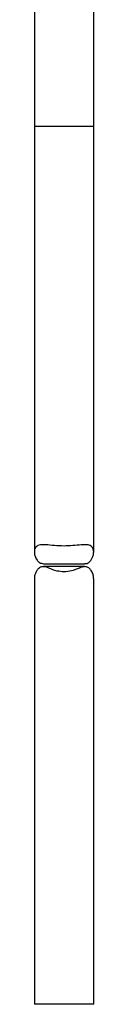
# Model space of a CAD drawing. Header units: millimetres. Extents: x 15 to 415, y 5 to 292.
# Tile 3 of 18: x 175.54 to 179.61, y 139.08 to 206.34. Entities that reach past the tile are written whole.
import ezdxf

# ---------------------------------------------------------------- set-up
doc = ezdxf.new("R2010")
doc.units = ezdxf.units.MM

msp = doc.modelspace()

# ---------------------------------------------------------------- linework, layer by layer
at = {"color": 7, "linetype": 'Continuous', "lineweight": 25}
for p, q in [((175.55116, 207.873536), (175.55116, 199.07536)), ((179.60116, 199.07536), (179.60116, 207.873536)), ((175.55116, 199.07536), (175.55116, 169.97239)), ((175.55116, 199.07536), (179.60116, 199.07536)), ((179.60116, 169.973081), (179.60116, 199.07536)), ((176.163459, 169.172926), (178.98235, 169.172926)), ((178.9893, 168.977794), (176.170174, 168.977794)), ((175.55116, 168.174659), (175.55116, 139.07536)), ((179.60116, 139.07536), (179.60116, 168.176718)), ((177.57616, 139.07536), (175.55116, 139.07536)), ((179.60116, 139.07536), (177.57616, 139.07536))]:
    msp.add_line(p, q, dxfattribs=at)
for points, knots in [([(177.57616, 170.386561), (177.351152, 170.393793), (176.901393, 170.40825), (176.402313, 170.46728), (176.069739, 170.476626), (175.808674, 170.447765), (175.589501, 170.29609), (175.531256, 169.99205), (175.587744, 169.676735), (175.709112, 169.428912), (175.893808, 169.228356), (176.073882, 169.192359), (176.163459, 169.174453)], [0, 0, 0, 0, 0.131926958, 0.263702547, 0.329645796, 0.398019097, 0.515258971, 0.653739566, 0.747125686, 0.843205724, 0.922003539, 1, 1, 1, 1]), ([(178.98235, 169.185501), (179.020453, 169.183775), (179.160397, 169.177437), (179.38645, 169.341988), (179.549458, 169.617079), (179.611574, 169.925034), (179.590214, 170.187269), (179.454291, 170.405063), (179.158444, 170.484004), (178.727414, 170.465009), (178.191728, 170.40426), (177.77935, 170.392403), (177.57616, 170.386561)], [0, 0, 0, 0, 0.030569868, 0.11227676, 0.246826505, 0.337194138, 0.430167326, 0.541378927, 0.653144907, 0.758333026, 0.880924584, 1, 1, 1, 1]), ([(177.57616, 168.621345), (177.419349, 168.633858), (177.04015, 168.664117), (176.601329, 168.852875), (176.253134, 168.990017), (175.987778, 168.96542), (175.792509, 168.82544), (175.653541, 168.622543), (175.577302, 168.40858), (175.541993, 168.250844), (175.552295, 168.178582), (175.552854, 168.174659)], [0, 0, 0, 0, 0.136672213, 0.330499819, 0.437102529, 0.525805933, 0.654811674, 0.763269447, 0.87446944, 0.993185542, 1, 1, 1, 1]), ([(179.595114, 168.176718), (179.596519, 168.203363), (179.602221, 168.311547), (179.544198, 168.523073), (179.417332, 168.762964), (179.229657, 168.924894), (179.006124, 168.999901), (178.673975, 168.915259), (178.260031, 168.721162), (177.835939, 168.627221), (177.620778, 168.622354), (177.57616, 168.621345)], [0, 0, 0, 0, 0.044514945, 0.180740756, 0.320868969, 0.433603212, 0.527173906, 0.621352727, 0.811855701, 0.960984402, 1, 1, 1, 1])]:
    msp.add_open_spline(points, degree=3, knots=knots, dxfattribs=at)

doc.saveas('drawing.dxf')
